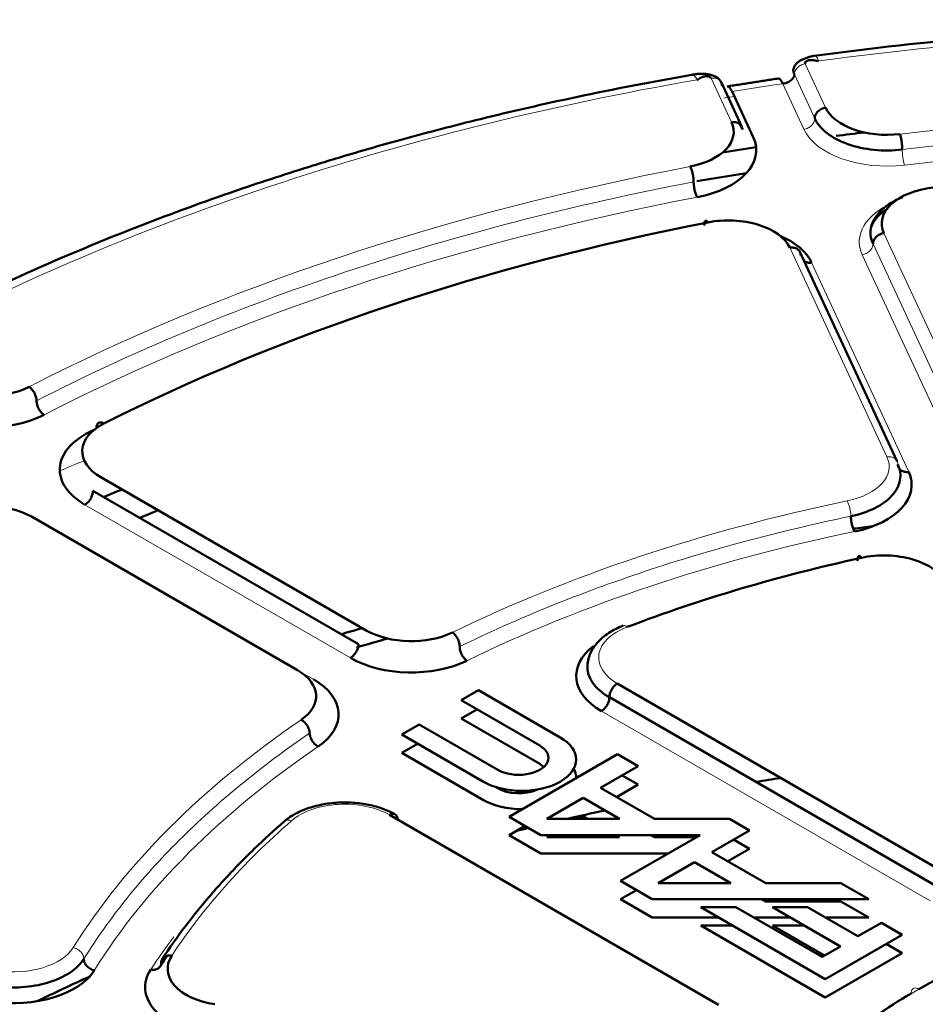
# Model space of a CAD drawing. Header units: millimetres. Extents: x 5 to 414, y 5 to 290.
# Tile 76 of 83: x 334.86 to 340.9, y 255.43 to 262. Entities that reach past the tile are written whole.
import ezdxf

# ---------------------------------------------------------------- set-up
doc = ezdxf.new("R2010")
doc.units = ezdxf.units.MM
doc.layers.add('1', color=7, linetype='Continuous', true_color=0xffffff)

msp = doc.modelspace()

# ---------------------------------------------------------------- linework, layer by layer
at = {"layer": '1', "color": 18, "linetype": 'Continuous', "lineweight": 13}
for p, q in [((340.23859, 261.41645), (340.10248, 261.70973)), ((339.47463, 261.6126), (339.61074, 261.31932)), ((340.16615, 261.34401), (340.03004, 261.63729)), ((340.0937, 261.27157), (339.95222, 261.57643)), ((341.27637, 259.18036), (340.62755, 260.57836)), ((339.9997, 260.48123), (340.64851, 259.08323)), ((341.20392, 259.10792), (340.55511, 260.50592)), ((341.13148, 259.03547), (340.48266, 260.43347)), ((340.14459, 260.38117), (340.7934, 258.98317)), ((337.06563, 257.74058), (335.29304, 258.76399)), ((336.7651, 257.62832), (336.81814, 257.59769)), ((340.93778, 256.11736), (338.74163, 257.38531))]:
    msp.add_line(p, q, dxfattribs=at)
at = {"layer": '1', "color": 18, "linetype": 'Continuous', "lineweight": 50}
for p, q in [((339.67971, 261.28763), (339.54016, 261.58833)), ((339.61414, 261.52413), (339.75563, 261.21927)), ((339.68318, 261.26929), (339.66742, 261.30326)), ((340.71747, 259.05158), (340.06507, 260.45731)), ((335.3991, 258.9477), (337.17169, 257.92429)), ((337.11866, 257.83244), (335.34607, 258.85584)), ((336.71208, 257.65893), (334.93948, 258.68234)), ((337.92116, 257.52467), (337.80452, 257.45733)), ((338.46643, 257.20985), (337.92116, 257.52467)), ((338.8477, 257.56902), (341.04385, 256.30108)), ((337.80452, 257.45733), (338.32938, 257.1543)), ((340.99082, 256.20922), (338.79467, 257.47717)), ((337.80452, 257.33485), (337.91059, 257.39609)), ((338.32938, 257.03182), (337.80452, 257.33485)), ((337.52459, 257.29571), (337.40796, 257.22837)), ((338.04946, 256.99268), (337.52459, 257.29571)), ((337.40796, 257.22837), (337.95323, 256.91356)), ((337.40796, 257.1059), (337.51402, 257.16713)), ((337.95323, 256.79108), (337.40796, 257.1059)), ((338.84841, 257.09706), (338.12527, 256.67955)), ((338.98688, 257.01711), (338.84841, 257.09706)), ((338.73611, 256.87233), (338.98688, 257.01711)), ((338.88082, 256.95587), (338.98688, 256.89464)), ((338.03669, 256.87758), (338.04946, 256.87021)), ((339.09627, 256.6644), (338.73611, 256.87233)), ((338.98688, 256.89464), (338.84218, 256.8111)), ((338.37596, 256.6644), (338.61948, 256.80499)), ((338.61948, 256.80499), (338.863, 256.6644)), ((339.52357, 255.42334), (337.32742, 256.69129)), ((338.12527, 256.67955), (338.33708, 256.55726)), ((338.863, 256.6644), (338.37596, 256.6644)), ((338.61948, 256.68252), (338.58809, 256.6644)), ((338.65087, 256.6644), (338.61948, 256.68252)), ((339.5978, 256.6644), (339.09627, 256.6644)), ((339.73048, 256.5878), (339.5978, 256.6644)), ((338.12527, 256.55707), (338.23135, 256.61832)), ((339.47971, 256.44302), (339.73048, 256.5878)), ((338.33708, 256.43479), (338.12527, 256.55707)), ((338.33708, 256.55726), (339.40057, 256.55726)), ((338.40253, 256.55726), (338.37596, 256.54192)), ((338.37596, 256.54192), (338.863, 256.54192)), ((338.863, 256.54192), (338.83643, 256.55726)), ((339.40057, 256.55726), (338.86883, 256.25026)), ((339.0697, 256.55726), (339.09627, 256.54192)), ((339.09627, 256.54192), (339.374, 256.54192)), ((339.62441, 256.52656), (339.73048, 256.46533)), ((339.73048, 256.46533), (339.58578, 256.38178)), ((339.18844, 256.43479), (338.33708, 256.43479)), ((339.83982, 256.23511), (339.47971, 256.44302)), ((339.11959, 256.23511), (339.36307, 256.37568)), ((339.36307, 256.37568), (339.60655, 256.23511)), ((338.86883, 256.25026), (339.08064, 256.12797)), ((338.86883, 256.12778), (338.97489, 256.18902)), ((339.60655, 256.23511), (339.11959, 256.23511)), ((340.34136, 256.23511), (339.83982, 256.23511)), ((340.52693, 256.12797), (340.34136, 256.23511)), ((339.08064, 256.00549), (338.86883, 256.12778)), ((339.08064, 256.12797), (340.52693, 256.12797)), ((339.81325, 256.12797), (339.83982, 256.11263)), ((339.40535, 256.07517), (340.23639, 255.59538)), ((339.63862, 256.07517), (339.40535, 256.07517)), ((340.21452, 255.74268), (339.63862, 256.07517)), ((339.83982, 256.11263), (340.34136, 256.11263)), ((339.88356, 256.07517), (340.33698, 255.81339)), ((340.11683, 256.07517), (339.88356, 256.07517)), ((340.45362, 255.88073), (340.11683, 256.07517)), ((340.34136, 256.11263), (340.52693, 256.00549)), ((339.52605, 256.00549), (339.08064, 256.00549)), ((340.00423, 256.00549), (339.75933, 256.00549)), ((340.52693, 256.00549), (340.23751, 256.00549)), ((339.40535, 255.9527), (339.61748, 255.9527)), ((340.23639, 255.4729), (339.40535, 255.9527)), ((339.88356, 255.9527), (340.09569, 255.9527)), ((340.23091, 255.75216), (339.88356, 255.9527)), ((340.61108, 255.97164), (340.45362, 255.88073)), ((340.74959, 255.89167), (340.61108, 255.97164)), ((340.23639, 255.59538), (340.74959, 255.89167)), ((340.33698, 255.81339), (340.21452, 255.74268)), ((340.64352, 255.83043), (340.74959, 255.7692)), ((340.74959, 255.7692), (340.23639, 255.4729))]:
    msp.add_line(p, q, dxfattribs=at)
at = {"layer": '1', "color": 18, "linetype": 'Continuous', "lineweight": 13}
for centre, major_axis, start_param, end_param in [((343.28371, 254.13016), (13.51828, 0), 1.3400671, 1.8015256), ((343.28371, 254.13016), (13.51828, 0), 1.8636659, 2.3251243), ((343.28371, 254.00768), (13.52614, 0), 1.8196574, 1.845534), ((343.28371, 253.85293), (13.72587, 0), 1.8402912, 1.845534), ((343.28371, 254.13016), (-12.575, 0), 4.508314, 4.916464), ((340.64911, 261.35749), (-0.575, 0), 0.2617994, 1.7748714), ((343.28371, 254.00768), (-12.425, 0), 4.508314, 4.916464), ((343.28371, 254.13016), (-12.575, 0), 5.0319127, 5.4400628), ((343.28371, 254.00768), (-12.425, 0), 5.0319127, 5.4400628), ((341.03807, 260.51939), (0.575, 0), 2.2154079, 3.403392), ((340.238, 259.01972), (0.425, 0), 5.0576185, 6.5449847), ((343.28371, 254.13016), (-8.575, 0), 5.0576185, 5.4143571), ((343.28371, 254.00768), (-8.425, 0), 5.0576185, 5.4143571), ((339.14822, 257.74253), (-0.425, 0), 5.2964292, 7.0685835), ((343.28371, 254.13016), (-8.575, 0), 5.5812172, 5.9379558), ((343.28371, 254.00768), (-8.425, 0), 5.5812172, 5.9379558), ((337.0269, 256.51779), (0.425, 0), 0.7853982, 2.5575524), ((343.28371, 254.13016), (7.925, 0), 2.5575524, 2.7796258), ((343.28371, 254.00768), (8.075, 0), 2.5575524, 2.5881083), ((343.28371, 254.00768), (8.075, 0), 2.7289237, 2.7796258), ((334.81473, 255.8886), (-0.425, 0), 1.3089969, 2.7963632), ((343.28371, 254.06892), (8, 0), 2.7687963, 2.7796258), ((343.28371, 254.13016), (-3.425, 0), 5.4977871, 8.6393798)]:
    msp.add_ellipse(centre, major_axis=major_axis, ratio=0.57735, start_param=start_param, end_param=end_param, dxfattribs=at)
at = {"layer": '1', "color": 18, "linetype": 'Continuous', "lineweight": 50}
for centre, major_axis, start_param, end_param in [((340.64911, 261.47996), (-0.425, 0), 0.2617994, 1.7748714), ((339.20022, 261.25582), (-0.425, 0), 1.8903201, 3.403392), ((339.20022, 261.13334), (0.575, 0), 5.0319127, 6.5449847), ((343.28371, 253.47696), (-13.75, 0), 4.9164943, 4.9304842), ((343.28371, 253.47696), (-13.75, 0), 4.9704905, 4.9873274), ((343.28371, 253.31366), (13.75, 0), 1.8337574, 1.858792), ((341.03807, 260.64187), (-0.425, 0), 4.9089247, 6.5449847), ((339.58918, 260.41772), (-0.425, 0), 3.403392, 5.0394521), ((343.28371, 254.13016), (11.925, 0), 1.8978594, 2.2909308), ((339.58918, 260.29525), (0.575, 0), 0.2617994, 0.9262187), ((334.63696, 259.73473), (-0.425, 0), 0.7853982, 2.2984701), ((334.63696, 259.61226), (0.575, 0), 3.9269908, 5.4400628), ((335.69962, 259.1212), (-0.425, 0), 5.4325234, 7.0685835), ((335.69962, 258.99873), (0.575, 0), 2.2909308, 3.9269908), ((343.28371, 254.00768), (12.075, 0), 2.2867667, 2.2909308), ((340.238, 258.89725), (0.575, 0), 5.0576185, 6.5449847), ((343.28371, 252.47675), (-13.50649, 0), 5.3229379, 5.3341789), ((334.63896, 258.50883), (-0.425, 0), 3.9269908, 5.5630509), ((343.28364, 252.47679), (13.16967, 0), 2.1767885, 2.188293), ((343.28364, 250.86425), (-13.70697, 0), 4.91296, 4.922483), ((340.62785, 258.1797), (-0.425, 0), 3.403392, 5.0743558), ((343.28371, 254.13016), (7.925, 0), 1.9327631, 2.1548366), ((343.28364, 250.86425), (-13.70697, 0), 5.1767556, 5.1882421), ((337.47222, 258.0978), (-0.425, 0), 0.7853982, 2.2727644), ((343.28371, 250.78252), (13.65, 0), 2.023382, 2.0403663), ((339.14822, 257.62005), (0.575, 0), 2.4991329, 3.9269908), ((337.47222, 257.97532), (0.575, 0), 3.9269908, 5.4143571), ((336.41156, 257.48543), (-0.425, 0), 2.4396246, 3.9269908), ((336.41156, 257.36295), (0.575, 0), 5.5812172, 7.0685835), ((338.20983, 257.0617), (-0.36289, 0), 0.7853982, 3.9269908), ((338.18942, 257.07349), (0.19794, 0), 3.9269908, 7.0685835), ((338.18942, 256.95101), (-0.19794, 0), 3.7070793, 3.9269908), ((338.20983, 256.93923), (0.36289, 0), 6.2767058, 6.5797713), ((343.28371, 249.72108), (-12.94, 0), 4.9738284, 4.987082), ((338.18942, 256.95101), (-0.19794, 0), 0.7853982, 2.2245912), ((338.20983, 256.93923), (0.36289, 0), 3.9269908, 4.7188685), ((343.28371, 249.72108), (-12.94, 0), 5.0692543, 5.09046), ((343.28371, 249.72108), (-12.94, 0), 5.1115676, 5.1184398), ((343.28371, 254.13016), (-3.425, 0), 3.6772342, 5.4977871), ((336.26969, 255.66352), (-0.425, 0), 5.9212185, 7.5921822), ((334.81473, 255.76613), (0.575, 0), 4.4505896, 5.9379558), ((343.28371, 249.72108), (-12.94, 0), 5.3743815, 5.4100189), ((336.26969, 255.54104), (0.575, 0), 2.7796258, 4.4505896)]:
    msp.add_ellipse(centre, major_axis=major_axis, ratio=0.57735, start_param=start_param, end_param=end_param, dxfattribs=at)
for points, knots in [([(346.40425, 261.76232), (346.14043, 261.7981), (345.65063, 261.85573), (344.96971, 261.91358), (344.40881, 261.94613), (343.96004, 261.96259), (343.50889, 261.97162), (342.94902, 261.97196), (342.18535, 261.95088), (341.23068, 261.88944), (340.53878, 261.81324), (340.16317, 261.76232)], [0, 0, 0, 0, 0.1289609, 0.2382267, 0.3277441, 0.397514, 0.4524642, 0.5428381, 0.6642206, 0.8166285, 1, 1, 1, 1]), ([(340.16323, 261.76235), (340.15598, 261.76114), (340.14126, 261.75813), (340.118, 261.75192), (340.09505, 261.74371), (340.07347, 261.73336), (340.05432, 261.72068), (340.03882, 261.70592), (340.02799, 261.68957), (340.0243, 261.67814), (340.02329, 261.67229)], [0, 0, 0, 0, 0.1188615, 0.2379735, 0.3579583, 0.4815438, 0.6093844, 0.7401227, 0.8709424, 1, 1, 1, 1]), ([(340.10248, 261.70973), (340.10184, 261.71111), (340.10114, 261.71398), (340.10191, 261.71814), (340.10421, 261.72191), (340.10771, 261.72521), (340.11211, 261.72799), (340.11715, 261.73024), (340.12261, 261.73196), (340.12827, 261.73318), (340.13398, 261.73394), (340.13961, 261.7343), (340.14505, 261.73432), (340.15024, 261.73406), (340.15516, 261.73359), (340.15977, 261.73296), (340.16411, 261.73223), (340.16818, 261.73145), (340.17201, 261.73065), (340.17564, 261.72987), (340.1791, 261.72915), (340.1824, 261.72853), (340.18562, 261.72808), (340.18882, 261.72785), (340.19122, 261.72797), (340.19225, 261.72811)], [0, 0, 0, 0, 0.0417679, 0.0828368, 0.1248933, 0.1689099, 0.2152742, 0.2639813, 0.314786, 0.3673014, 0.4210554, 0.475525, 0.5301569, 0.5843808, 0.637619, 0.6892931, 0.7388287, 0.7856581, 0.8292245, 0.8689868, 0.9044342, 0.9351276, 0.9608228, 0.9818364, 1, 1, 1, 1]), ([(340.02605, 261.68112), (340.02582, 261.68066), (340.02424, 261.6772), (340.02243, 261.66973), (340.023, 261.65901), (340.02542, 261.64944), (340.02774, 261.64268), (340.02922, 261.63911), (340.03004, 261.63729)], [0, 0, 0, 0, 0.0406188, 0.3040688, 0.616467, 0.8015211, 0.9001193, 1, 1, 1, 1]), ([(339.34407, 261.63556), (339.08453, 261.59034), (338.61026, 261.49875), (337.9701, 261.35212), (337.45577, 261.21823), (337.05249, 261.10278), (336.65348, 260.98017), (336.16753, 260.81854), (335.52321, 260.57932), (334.74789, 260.24974), (334.2133, 259.98334), (333.93132, 259.8304)], [0, 0, 0, 0, 0.1289166, 0.2381544, 0.3276556, 0.3974171, 0.4523633, 0.5427362, 0.6641282, 0.816566, 1, 1, 1, 1]), ([(339.53623, 261.59312), (339.5328, 261.59976), (339.52377, 261.61156), (339.49666, 261.62952), (339.45321, 261.64145), (339.4072, 261.64356), (339.37515, 261.64045), (339.3596, 261.63825), (339.35189, 261.6369), (339.34742, 261.63612), (339.34524, 261.63577), (339.34414, 261.63559)], [0, 0, 0, 0, 0.1360453, 0.2694533, 0.5225726, 0.7643105, 0.8819905, 0.9411228, 0.9693464, 0.984067, 1, 1, 1, 1]), ([(339.47463, 261.6126), (339.47399, 261.61398), (339.47212, 261.61667), (339.46784, 261.62005), (339.46258, 261.62265), (339.4567, 261.6245), (339.45048, 261.62564), (339.44417, 261.62613), (339.43796, 261.62604), (339.43199, 261.62546), (339.42639, 261.62447), (339.42121, 261.62316), (339.41648, 261.62161), (339.4122, 261.61989), (339.40835, 261.61806), (339.4049, 261.61618), (339.40177, 261.6143), (339.39893, 261.61244), (339.3963, 261.61064), (339.39384, 261.60892), (339.39146, 261.6073), (339.38913, 261.60581), (339.38674, 261.60449), (339.38417, 261.60336), (339.38198, 261.60278), (339.38097, 261.60261)], [0, 0, 0, 0, 0.0417679, 0.0828368, 0.1248933, 0.1689099, 0.2152742, 0.2639813, 0.314786, 0.3673014, 0.4210554, 0.475525, 0.5301569, 0.5843808, 0.637619, 0.6892931, 0.7388287, 0.7856581, 0.8292245, 0.8689868, 0.9044342, 0.9351276, 0.9608228, 0.9818364, 1, 1, 1, 1]), ([(339.54708, 261.56257), (339.54708, 261.56658), (339.54661, 261.57051), (339.54476, 261.57809), (339.54338, 261.58173), (339.54007, 261.58796), (339.53829, 261.59062), (339.53625, 261.5931)], [0, 0, 0, 0, 0.3545156, 0.3545156, 0.7090313, 0.7090313, 1, 1, 1, 1]), ([(339.95222, 261.57643), (339.94602, 261.5905), (339.93562, 261.60755), (339.92648, 261.6115), (339.92315, 261.611)], [0, 0, 0, 0, 0.601549, 1, 1, 1, 1]), ([(340.03004, 261.63729), (340.03001, 261.63696), (340.02996, 261.63629), (340.02985, 261.63526), (340.0297, 261.63419), (340.02951, 261.63307), (340.02929, 261.63191), (340.02901, 261.63071), (340.02869, 261.62946), (340.02832, 261.62817), (340.02789, 261.62684), (340.0274, 261.62547), (340.02684, 261.62406), (340.02621, 261.62261), (340.02551, 261.62112), (340.02473, 261.6196), (340.02387, 261.61805), (340.02189, 261.61475), (340.01861, 261.61017), (340.01382, 261.60491), (340.0095, 261.60091), (340.00593, 261.59801), (340.00293, 261.59578), (340.0002, 261.59389), (339.99742, 261.5921), (339.99459, 261.59041), (339.99172, 261.58883), (339.98883, 261.58734), (339.98592, 261.58595), (339.98301, 261.58467), (339.98009, 261.58348), (339.97718, 261.58238), (339.97428, 261.58138), (339.9714, 261.58048), (339.96854, 261.57966), (339.96572, 261.57892), (339.96293, 261.57827), (339.96018, 261.5777), (339.95748, 261.5772), (339.95483, 261.57677), (339.95308, 261.57654), (339.95222, 261.57643)], [0, 0, 0, 0, 0.0117898, 0.0241014, 0.0369347, 0.05029, 0.0641672, 0.0785664, 0.0934878, 0.1089312, 0.1248968, 0.1413847, 0.1583948, 0.1759272, 0.1939819, 0.2125589, 0.2316583, 0.2512801, 0.3351897, 0.4050773, 0.4609356, 0.5027594, 0.5330116, 0.5628026, 0.5921334, 0.6210051, 0.6494191, 0.6773766, 0.7048789, 0.7319274, 0.7585236, 0.7846691, 0.8103656, 0.8356147, 0.8604183, 0.8847784, 0.9086968, 0.9321759, 0.9552178, 0.977825, 1, 1, 1, 1]), ([(339.58198, 261.55822), (339.58569, 261.55884), (339.5958, 261.55508), (339.60732, 261.53811), (339.61414, 261.52413)], [0, 0, 0, 0, 0.4016231, 1, 1, 1, 1]), ([(340.16615, 261.34401), (340.16615, 261.34802), (340.16662, 261.3521), (340.16847, 261.36025), (340.16985, 261.36431), (340.17348, 261.37228), (340.17572, 261.37618), (340.18099, 261.38366), (340.18401, 261.38724), (340.19072, 261.39395), (340.1944, 261.39707), (340.20229, 261.40274), (340.20649, 261.40529), (340.21525, 261.40972), (340.21981, 261.41159), (340.22911, 261.41459), (340.23385, 261.41572), (340.23859, 261.41645)], [0, 0, 0, 0, 0.125, 0.125, 0.25, 0.25, 0.375, 0.375, 0.5, 0.5, 0.625, 0.625, 0.75, 0.75, 0.875, 0.875, 1, 1, 1, 1]), ([(339.61074, 261.31933), (339.61548, 261.32006), (339.62022, 261.3204), (339.62952, 261.32027), (339.63408, 261.31981), (339.64284, 261.3181), (339.64705, 261.31685), (339.65493, 261.31361), (339.65861, 261.31163), (339.66532, 261.307), (339.66834, 261.30435), (339.67361, 261.2985), (339.67586, 261.2953), (339.67949, 261.28845), (339.68087, 261.28481), (339.68272, 261.27724), (339.68319, 261.2733), (339.68319, 261.2693)], [0, 0, 0, 0, 0.125, 0.125, 0.25, 0.25, 0.375, 0.375, 0.5, 0.5, 0.625, 0.625, 0.75, 0.75, 0.875, 0.875, 1, 1, 1, 1]), ([(340.55511, 260.50592), (340.53759, 260.54367), (340.52942, 260.62429), (340.60151, 260.73733), (340.69749, 260.79567), (340.75389, 260.81815), (340.75411, 260.81823)], [0, 0, 0, 0, 0.3329103, 0.6658205, 0.9987308, 1, 1, 1, 1]), ([(340.53903, 260.59809), (340.54108, 260.61551), (340.55542, 260.65432), (340.59906, 260.70432), (340.63892, 260.73274), (340.65053, 260.74014)], [0, 0, 0, 0, 0.3720184, 0.8301479, 1, 1, 1, 1]), ([(340.62755, 260.57836), (340.62281, 260.57763), (340.61807, 260.5765), (340.60877, 260.5735), (340.60421, 260.57162), (340.59545, 260.5672), (340.59125, 260.56465), (340.58336, 260.55898), (340.57968, 260.55585), (340.57297, 260.54915), (340.56995, 260.54557), (340.56468, 260.53809), (340.56244, 260.53419), (340.55881, 260.52622), (340.55743, 260.52215), (340.55558, 260.514), (340.55511, 260.50992), (340.55511, 260.50592)], [0, 0, 0, 0, 0.125, 0.125, 0.25, 0.25, 0.375, 0.375, 0.5, 0.5, 0.625, 0.625, 0.75, 0.75, 0.875, 0.875, 1, 1, 1, 1]), ([(340.07215, 260.4312), (340.07215, 260.43521), (340.07168, 260.43914), (340.06983, 260.44672), (340.06845, 260.45036), (340.06482, 260.4572), (340.06257, 260.46041), (340.0573, 260.46626), (340.05428, 260.4689), (340.04758, 260.47354), (340.04389, 260.47552), (340.03601, 260.47875), (340.03181, 260.48), (340.02304, 260.48171), (340.01849, 260.48218), (340.00918, 260.4823), (340.00444, 260.48196), (339.9997, 260.48123)], [0, 0, 0, 0, 0.125, 0.125, 0.25, 0.25, 0.375, 0.375, 0.5, 0.5, 0.625, 0.625, 0.75, 0.75, 0.875, 0.875, 1, 1, 1, 1]), ([(340.14459, 260.38117), (340.13985, 260.38044), (340.13511, 260.3801), (340.12581, 260.38022), (340.12125, 260.38069), (340.11249, 260.3824), (340.10829, 260.38365), (340.10137, 260.38648), (340.09855, 260.38791), (340.09591, 260.38953)], [0, 0, 0, 0, 0.2664624, 0.2664624, 0.5329248, 0.5329248, 0.7993871, 0.7993871, 1, 1, 1, 1]), ([(340.72096, 259.0332), (340.72096, 259.02919), (340.72143, 259.02526), (340.72328, 259.01768), (340.72466, 259.01404), (340.72829, 259.0072), (340.73053, 259.00399), (340.7358, 258.99814), (340.73883, 258.9955), (340.74553, 258.99087), (340.74921, 258.98888), (340.7571, 258.98565), (340.7613, 258.9844), (340.77006, 258.98269), (340.77462, 258.98223), (340.78392, 258.9821), (340.78866, 258.98244), (340.7934, 258.98317)], [0, 0, 0, 0, 0.125, 0.125, 0.25, 0.25, 0.375, 0.375, 0.5, 0.5, 0.625, 0.625, 0.75, 0.75, 0.875, 0.875, 1, 1, 1, 1]), ([(335.34607, 258.85584), (335.34607, 258.85183), (335.34573, 258.84763), (335.34437, 258.83899), (335.34336, 258.83455), (335.34071, 258.82561), (335.33906, 258.82111), (335.3352, 258.81221), (335.33299, 258.80782), (335.32808, 258.79932), (335.32539, 258.79521), (335.31962, 258.78742), (335.31654, 258.78375), (335.31013, 258.77698), (335.30679, 258.77388), (335.29998, 258.76839), (335.29651, 258.76599), (335.29304, 258.76399)], [0, 0, 0, 0, 0.125, 0.125, 0.25, 0.25, 0.375, 0.375, 0.5, 0.5, 0.625, 0.625, 0.75, 0.75, 0.875, 0.875, 1, 1, 1, 1]), ([(338.88714, 257.95607), (338.85123, 257.9422), (338.78629, 257.90941), (338.70876, 257.84332), (338.65942, 257.76505), (338.64839, 257.70988), (338.64822, 257.6811)], [0, 0, 0, 0, 0.2441938, 0.4932676, 0.7457734, 1, 1, 1, 1]), ([(337.06563, 257.74058), (337.0691, 257.74258), (337.07257, 257.74498), (337.07938, 257.75048), (337.08272, 257.75357), (337.08913, 257.76034), (337.09221, 257.76402), (337.09798, 257.7718), (337.10067, 257.77592), (337.10558, 257.78442), (337.1078, 257.78881), (337.11165, 257.7977), (337.1133, 257.8022), (337.11595, 257.81114), (337.11697, 257.81558), (337.11832, 257.82422), (337.11866, 257.82843), (337.11866, 257.83244)], [0, 0, 0, 0, 0.125, 0.125, 0.25, 0.25, 0.375, 0.375, 0.5, 0.5, 0.625, 0.625, 0.75, 0.75, 0.875, 0.875, 1, 1, 1, 1]), ([(338.65544, 257.73016), (338.65348, 257.72358), (338.64692, 257.69582), (338.64779, 257.64621), (338.67337, 257.58358), (338.72213, 257.52575), (338.76861, 257.49221), (338.79466, 257.47717)], [0, 0, 0, 0, 0.0726519, 0.3044889, 0.536326, 0.768163, 1, 1, 1, 1]), ([(338.79466, 257.47717), (338.79466, 257.47316), (338.79432, 257.46896), (338.79297, 257.46031), (338.79196, 257.45587), (338.7893, 257.44693), (338.78766, 257.44243), (338.7838, 257.43354), (338.78159, 257.42915), (338.77668, 257.42065), (338.77398, 257.41654), (338.76821, 257.40875), (338.76513, 257.40508), (338.75872, 257.39831), (338.75538, 257.39521), (338.74857, 257.38972), (338.7451, 257.38732), (338.74163, 257.38531)], [0, 0, 0, 0, 0.125, 0.125, 0.25, 0.25, 0.375, 0.375, 0.5, 0.5, 0.625, 0.625, 0.75, 0.75, 0.875, 0.875, 1, 1, 1, 1]), ([(337.36492, 256.695), (337.33966, 256.70951), (337.28512, 256.73468), (337.18916, 256.76152), (337.08527, 256.77541), (336.97811, 256.77579), (336.87299, 256.76248), (336.77516, 256.73615), (336.68906, 256.69776), (336.64329, 256.66595), (336.623, 256.64832)], [0, 0, 0, 0, 0.1242924, 0.2487937, 0.3735007, 0.49841, 0.6235181, 0.7488214, 0.8743166, 1, 1, 1, 1]), ([(336.623, 256.64832), (336.55481, 256.58875), (336.44723, 256.4899), (336.32649, 256.36907), (336.24977, 256.28823), (336.17748, 256.20926), (336.07913, 256.09598), (335.94786, 255.93143), (335.85723, 255.80307), (335.80898, 255.72946)], [0, 0, 0, 0, 0.2076175, 0.3395747, 0.4055014, 0.4753086, 0.5983248, 0.7720916, 1, 1, 1, 1]), ([(340.80884, 255.49779), (340.64712, 255.40442), (340.35469, 255.19874), (340.02932, 254.84722), (339.82883, 254.46567), (339.78369, 254.20119), (339.78371, 254.06889), (339.78371, 254.06888)], [0, 0, 0, 0, 0.2499936, 0.4999871, 0.7499807, 0.9999743, 1, 1, 1, 1])]:
    msp.add_open_spline(points, degree=3, knots=knots, dxfattribs=at)
at = {"layer": '1', "color": 18, "linetype": 'Continuous', "lineweight": 13}
for points, knots in [([(340.19225, 261.72811), (340.1865, 261.74225), (340.17593, 261.76101), (340.16677, 261.76409), (340.16312, 261.7623)], [0, 0, 0, 0, 0.5499226, 1, 1, 1, 1]), ([(340.03004, 261.63729), (340.03004, 261.64525), (340.03381, 261.66194), (340.04993, 261.68479), (340.07401, 261.70214), (340.09306, 261.70827), (340.10248, 261.70973)], [0, 0, 0, 0, 0.25, 0.5000001, 0.75, 1, 1, 1, 1]), ([(339.38097, 261.60261), (339.37371, 261.61651), (339.36028, 261.63496), (339.34867, 261.63758), (339.34401, 261.63553)], [0, 0, 0, 0, 0.5465021, 1, 1, 1, 1]), ([(339.53625, 261.5931), (339.5358, 261.59365), (339.53534, 261.59418), (339.53223, 261.59763), (339.52921, 261.60027), (339.5225, 261.6049), (339.51882, 261.60689), (339.51094, 261.61012), (339.50674, 261.61137), (339.49797, 261.61308), (339.49341, 261.61355), (339.48411, 261.61367), (339.47937, 261.61333), (339.47463, 261.6126)], [0, 0, 0, 0, 0.0346093, 0.0346093, 0.2276874, 0.2276874, 0.4207656, 0.4207656, 0.6138437, 0.6138437, 0.8069219, 0.8069219, 1, 1, 1, 1]), ([(340.0937, 261.27157), (340.09845, 261.2723), (340.10319, 261.27343), (340.11249, 261.27643), (340.11705, 261.2783), (340.12581, 261.28273), (340.13001, 261.28528), (340.13789, 261.29095), (340.14158, 261.29407), (340.14828, 261.30078), (340.1513, 261.30436), (340.15657, 261.31184), (340.15882, 261.31574), (340.16245, 261.32371), (340.16383, 261.32777), (340.16568, 261.33592), (340.16615, 261.34), (340.16615, 261.34401)], [0, 0, 0, 0, 0.125, 0.125, 0.25, 0.25, 0.375, 0.375, 0.5, 0.5, 0.625, 0.625, 0.75, 0.75, 0.875, 0.875, 1, 1, 1, 1]), ([(340.55511, 260.50592), (340.55511, 260.50191), (340.55464, 260.49783), (340.55279, 260.48968), (340.55141, 260.48561), (340.54778, 260.47764), (340.54553, 260.47375), (340.54027, 260.46627), (340.53724, 260.46268), (340.53054, 260.45598), (340.52686, 260.45285), (340.51897, 260.44718), (340.51477, 260.44463), (340.50601, 260.44021), (340.50145, 260.43834), (340.49215, 260.43533), (340.48741, 260.4342), (340.48266, 260.43347)], [0, 0, 0, 0, 0.125, 0.125, 0.25, 0.25, 0.375, 0.375, 0.5, 0.5, 0.625, 0.625, 0.75, 0.75, 0.875, 0.875, 1, 1, 1, 1]), ([(336.67234, 256.65308), (336.66421, 256.65619), (336.64775, 256.65928), (336.63173, 256.6549), (336.62461, 256.64973), (336.62304, 256.64836)], [0, 0, 0, 0, 0.4326897, 0.8653794, 1, 1, 1, 1])]:
    msp.add_open_spline(points, degree=3, knots=knots, dxfattribs=at)
at = {"layer": '1', "color": 18, "linetype": 'Continuous', "lineweight": 50}
for points, degree in [([(339.92319, 261.61101), (339.58203, 261.55823)], 1), ([(340.75044, 261.13604), (340.68907, 261.12871), (340.5602, 261.12753), (340.38042, 261.16709), (340.23844, 261.24206), (340.18237, 261.30906), (340.16615, 261.34401)], 3), ([(340.73524, 261.23968), (340.73722, 261.23416), (340.74122, 261.21983), (340.74627, 261.19211), (340.74965, 261.16231), (340.75044, 261.144), (340.75044, 261.13604)], 3), ([(339.35728, 260.92052), (339.35728, 260.92848), (339.35605, 260.94672), (339.35081, 260.97623), (339.34298, 261.00352), (339.33679, 261.01752), (339.33372, 261.02286)], 3), ([(339.38084, 260.81817), (339.37777, 260.82352), (339.37158, 260.83751), (339.36375, 260.86481), (339.35851, 260.89431), (339.35728, 260.91255), (339.35728, 260.92052)], 3), ([(339.45265, 260.65009), (339.44951, 260.65542), (339.44318, 260.66302), (339.43517, 260.66302), (339.42981, 260.65179), (339.42855, 260.63782), (339.42855, 260.62986)], 3), ([(334.91964, 259.55151), (334.92613, 259.5473), (334.93925, 259.53561), (334.95583, 259.51123), (334.96693, 259.48368), (334.96953, 259.4659), (334.96953, 259.45793)], 3), ([(334.96953, 259.45793), (334.96953, 259.44997), (334.97213, 259.43218), (334.98323, 259.40463), (334.99981, 259.38026), (335.01293, 259.36857), (335.01942, 259.36436)], 3), ([(335.36988, 259.27697), (335.36988, 259.28493), (335.37246, 259.29934), (335.38346, 259.31245), (335.3999, 259.31526), (335.41291, 259.30989), (335.41934, 259.30566)], 3), ([(340.4072, 258.68685), (340.46518, 258.69888), (340.5744, 258.73586), (340.69133, 258.8216), (340.74661, 258.92596), (340.73691, 258.99884), (340.72096, 259.0332)], 3), ([(340.43258, 258.58486), (340.42928, 258.59016), (340.42261, 258.60406), (340.41417, 258.63123), (340.40852, 258.66066), (340.4072, 258.67888), (340.4072, 258.68685)], 3), ([(340.47735, 258.40918), (340.4739, 258.41444), (340.46692, 258.4219), (340.45809, 258.42174), (340.45218, 258.41039), (340.4508, 258.3964), (340.4508, 258.38843)], 3), ([(337.74665, 257.91044), (337.75295, 257.90614), (337.76568, 257.89426), (337.78178, 257.86964), (337.79256, 257.84192), (337.79508, 257.8241), (337.79508, 257.81614)], 3), ([(337.79508, 257.81614), (337.79508, 257.80817), (337.7976, 257.79035), (337.80837, 257.76264), (337.82447, 257.73802), (337.83721, 257.72614), (337.8435, 257.72184)], 3), ([(338.79466, 257.47717), (338.79466, 257.48513), (338.79742, 257.50283), (338.80923, 257.53), (338.82685, 257.5538), (338.8408, 257.56504), (338.8477, 257.56902)], 3), ([(336.79334, 257.23778), (336.79334, 257.24575), (336.79036, 257.26331), (336.77762, 257.28988), (336.75858, 257.31281), (336.74352, 257.32335), (336.73607, 257.32698)], 3), ([(336.85061, 257.14859), (336.84316, 257.15222), (336.8281, 257.16276), (336.80907, 257.18568), (336.79632, 257.21226), (336.79334, 257.22982), (336.79334, 257.23778)], 3), ([(337.32742, 256.69129), (337.33432, 256.69527), (337.34826, 256.70014), (337.36589, 256.69669), (337.37769, 256.68315), (337.38045, 256.66864), (337.38045, 256.66067)], 3), ([(334.68532, 255.54852), (334.74484, 255.53932), (334.87107, 255.53371), (335.05183, 255.56563), (335.20034, 255.63314), (335.26438, 255.6962), (335.28523, 255.72967)], 3), ([(335.28523, 255.72967), (335.28523, 255.72171), (335.2889, 255.70484), (335.30461, 255.68123), (335.32807, 255.66273), (335.34662, 255.65569), (335.3558, 255.65378)], 3), ([(335.7952, 255.67954), (335.81114, 255.70382), (335.82741, 255.728), (335.84404, 255.75209)], 3), ([(335.80209, 255.7045), (335.80209, 255.71247), (335.80574, 255.72777), (335.82135, 255.74472), (335.84467, 255.75325), (335.86311, 255.7524), (335.87223, 255.75041)], 3), ([(335.73195, 255.6586), (335.74108, 255.65661), (335.75952, 255.65576), (335.78283, 255.66429), (335.79844, 255.68123), (335.80209, 255.69654), (335.80209, 255.7045)], 3)]:
    msp.add_open_spline(points, degree=degree, dxfattribs=at)
at = {"layer": '1', "color": 18, "linetype": 'Continuous', "lineweight": 13}
for points in [[(345.81698, 261.13604), (345.40083, 261.18576), (344.5591, 261.26074), (343.28371, 261.29833), (342.00832, 261.26074), (341.1666, 261.18576), (340.75044, 261.13604)], [(340.75044, 261.13604), (340.75044, 261.12808), (340.75123, 261.10977), (340.75462, 261.07997), (340.75967, 261.05225), (340.76366, 261.03791), (340.76564, 261.0324)], [(339.35728, 260.92052), (338.95382, 260.84345), (338.15993, 260.66539), (337.02286, 260.32977), (335.95089, 259.92905), (335.28687, 259.62113), (334.96953, 259.45793)], [(340.72096, 259.0332), (340.72096, 259.04117), (340.71719, 259.05669), (340.70107, 259.07455), (340.67699, 259.08445), (340.65794, 259.08469), (340.64851, 259.08323)], [(335.12325, 258.98937), (335.17695, 259.01234), (335.23093, 259.03508), (335.28521, 259.0576)], [(340.4072, 258.68685), (340.4072, 258.69481), (340.40588, 258.71303), (340.40023, 258.74246), (340.3918, 258.76963), (340.38512, 258.78353), (340.38182, 258.78883)], [(340.4072, 258.68685), (340.1695, 258.63749), (339.70146, 258.52647), (339.02807, 258.32456), (338.38851, 258.08882), (337.98796, 257.91031), (337.79508, 257.81614)], [(338.88463, 257.95484), (338.88846, 257.95716), (338.89762, 257.95824), (338.90849, 257.95193), (338.91387, 257.94723)], [(336.79334, 257.23778), (336.63023, 257.12642), (336.32103, 256.89517), (335.91273, 256.52591), (335.563, 256.13713), (335.37071, 255.86691), (335.28523, 255.72967)], [(335.21465, 255.80556), (335.22383, 255.80366), (335.24239, 255.79662), (335.26585, 255.77812), (335.28156, 255.7545), (335.28523, 255.73764), (335.28523, 255.72967)], [(340.86187, 255.52841), (340.85497, 255.53239), (340.84103, 255.53725), (340.8234, 255.5338), (340.8116, 255.52026), (340.80884, 255.50575), (340.80884, 255.49779)]]:
    msp.add_open_spline(points, degree=3, dxfattribs=at)

doc.saveas('drawing.dxf')
